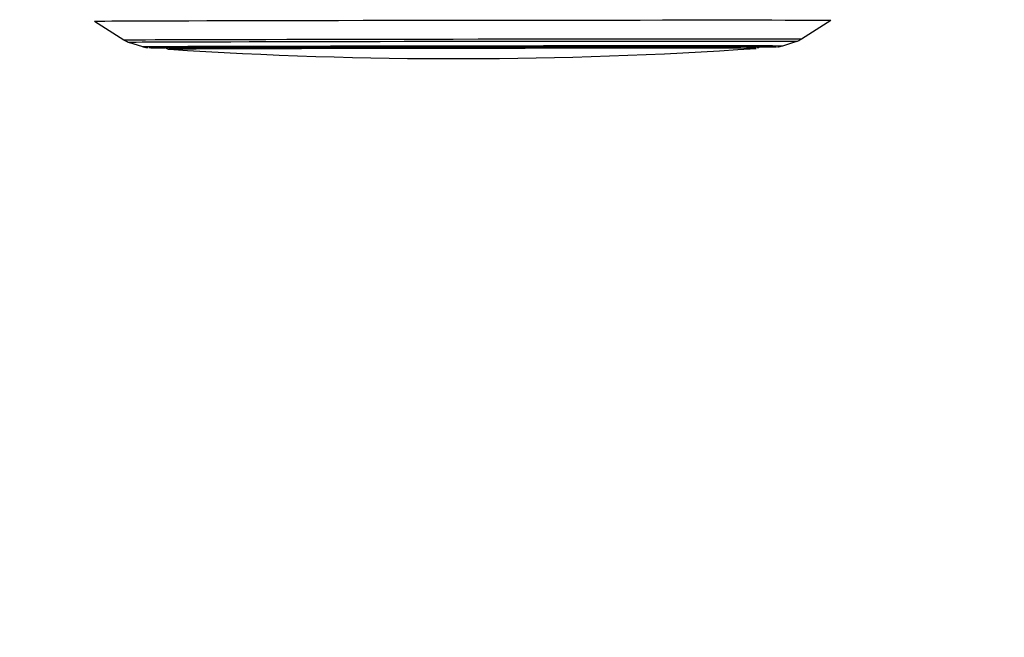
# Model space of a CAD drawing. Header units: millimetres. Extents: x 20 to 22981, y 40 to 19992.
# Tile 61 of 158: x 9338 to 9717, y 6182 to 6420. Entities that reach past the tile are written whole.
import ezdxf

# ---------------------------------------------------------------- set-up
doc = ezdxf.new("R2010")
doc.units = ezdxf.units.MM
doc.header["$LTSCALE"] = 2
doc.layers.add('COMPONENT_GEOMETRY', color=7, linetype='Continuous')
doc.styles.add('SLDTEXTSTYLE0', font='TXT', dxfattribs={"width": 0.75})
doc.dimstyles.new('SLDDIMSTYLE0', dxfattribs={"dimtxt": 100, "dimasz": 6.604, "dimexe": 0, "dimexo": 0.0625, "dimgap": 25, "dimtad": 0, "dimtih": 1, "dimtoh": 1, "dimdec": 0, "dimrnd": 1e-09, "dimzin": 12, "dimdsep": 46, "dimtxsty": 'SLDTEXTSTYLE0', "dimsah": 1, "dimcen": 0.09, "dimadec": 0, "dimazin": 3, "dimtfac": 1, "dimtdec": 0, "dimtofl": 0, "dimtmove": 0, "dimatfit": 3, "dimfxl": 1, "dimfrac": 2, "dimtolj": 1, "dimtzin": 12, "dimarcsym": 0})

# ---------------------------------------------------------------- blocks, each defined once
blk = doc.blocks.new('_D_5')
at = {"layer": 'COMPONENT_GEOMETRY', "color": 7}
for p, q in [((10405.37, 6612.47), (10405.37, 4529.82)), ((10205.3, 4509.51), (10174.83, 4509.51)), ((10174.83, 4509.51), (10174.83, 4350.76)), ((10605.44, 4509.51), (10635.91, 4509.51)), ((10635.91, 4509.51), (10635.91, 4350.76)), ((10174.83, 4350.76), (10205.3, 4350.76)), ((10635.91, 4350.76), (10605.44, 4350.76)), ((10405.37, 2118.49), (10405.37, 4201.14)), ((6979.83, 2118.49), (10411.72, 2118.49))]:
    blk.add_line(p, q, dxfattribs=at)
for points in [[(10405.37, 6612.47), (10404.36, 6605.86), (10406.39, 6605.86)], [(10405.37, 2118.49), (10406.39, 2125.1), (10404.36, 2125.1)]]:
    blk.add_solid(points, dxfattribs=at)
at = {"layer": 'COMPONENT_GEOMETRY', "color": 7, "char_height": 100, "attachment_point": 1, "style": 'SLDTEXTSTYLE0'}
for s, insert in [('7\'4.46"', (10205.3, 4479.66)), ('2247mm', (10132.59, 4330.05))]:
    blk.add_mtext(s, dxfattribs=dict(at, insert=insert))

msp = doc.modelspace()

# ---------------------------------------------------------------- linework, layer by layer
at = {"color": 8, "linetype": 'Continuous', "lineweight": 25}
for p, q in [((9366.86, 6419.58), (9366.87, 6419.59)), ((9629.61, 6409.72), (9629.57, 6409.71)), ((9395.71, 6408.78), (9395.71, 6408.78)), ((9621.73, 6409.08), (9621.73, 6409.08))]:
    msp.add_line(p, q, dxfattribs=at)
at = {"color": 7, "linetype": 'Continuous', "lineweight": 25}
for p, q in [((9366.86, 6419.58), (9378.18, 6412.37)), ((9639.25, 6412.72), (9650.55, 6419.96)), ((9380.02, 6411.5), (9385.35, 6409.78)), ((9632.09, 6410.11), (9637.42, 6411.85)), ((9395.71, 6408.78), (9395.73, 6408.77)), ((9395.73, 6408.77), (9395.73, 6408.77)), ((9621.71, 6409.08), (9621.73, 6409.08)), ((9621.73, 6409.08), (9621.71, 6409.08))]:
    msp.add_line(p, q, dxfattribs=at)
at = {"color": 7, "linetype": 'Continuous', "lineweight": 25, "flags": 128}
for points in [[(9366.87, 6419.59), (9366.91, 6419.59), (9367.53, 6419.6), (9368.85, 6419.62), (9370.87, 6419.63), (9373.58, 6419.65), (9376.95, 6419.67), (9380.99, 6419.69), (9385.66, 6419.7), (9390.94, 6419.72), (9396.81, 6419.74), (9403.24, 6419.76), (9410.19, 6419.78), (9417.64, 6419.8), (9425.54, 6419.82), (9433.85, 6419.84), (9442.53, 6419.85), (9451.55, 6419.87), (9460.85, 6419.89), (9470.39, 6419.91), (9480.11, 6419.92), (9489.99, 6419.94), (9499.95, 6419.95), (9509.96, 6419.97), (9519.96, 6419.98), (9529.91, 6419.99), (9539.75, 6420), (9549.43, 6420.01), (9558.92, 6420.02), (9568.15, 6420.03), (9577.09, 6420.03), (9585.68, 6420.04), (9593.89, 6420.04), (9601.68, 6420.04), (9609.01, 6420.04)], [(9609.01, 6420.04), (9615.83, 6420.04), (9622.12, 6420.04), (9627.85, 6420.04), (9632.98, 6420.03), (9637.5, 6420.03), (9641.37, 6420.02), (9644.58, 6420.01), (9647.11, 6420), (9648.96, 6419.99), (9650.1, 6419.98), (9650.55, 6419.97), (9650.55, 6419.97)], [(9387.83, 6409.39), (9388.02, 6409.4), (9388.91, 6409.41), (9390.5, 6409.43), (9392.78, 6409.44), (9395.74, 6409.46), (9399.37, 6409.48), (9403.63, 6409.49), (9408.52, 6409.51), (9413.99, 6409.53), (9420.02, 6409.54), (9426.57, 6409.56), (9433.6, 6409.58), (9441.07, 6409.6), (9448.94, 6409.61), (9457.16, 6409.63), (9465.68, 6409.65), (9474.46, 6409.66), (9483.43, 6409.68), (9492.56, 6409.69), (9501.78, 6409.71), (9511.04, 6409.72), (9520.28, 6409.73), (9529.46, 6409.74), (9538.52, 6409.75), (9547.4, 6409.76), (9556.06, 6409.77), (9564.43, 6409.77), (9572.48, 6409.78), (9580.16, 6409.78), (9587.42, 6409.78), (9594.21, 6409.78)], [(9393.72, 6409.4), (9393.72, 6409.4), (9394.08, 6409.41), (9395.14, 6409.42), (9396.9, 6409.44), (9399.35, 6409.45), (9402.48, 6409.47), (9406.26, 6409.49), (9410.67, 6409.5), (9415.68, 6409.52), (9421.27, 6409.54), (9427.4, 6409.55), (9434.03, 6409.57), (9441.13, 6409.59), (9448.63, 6409.6), (9456.51, 6409.62), (9464.71, 6409.64), (9473.18, 6409.65), (9481.87, 6409.67), (9490.73, 6409.68), (9499.7, 6409.7), (9508.72, 6409.71), (9517.74, 6409.72), (9526.71, 6409.73), (9535.57, 6409.74), (9544.26, 6409.75), (9552.73, 6409.76), (9560.93, 6409.76), (9568.81, 6409.77), (9576.32, 6409.77), (9583.41, 6409.77), (9590.04, 6409.77)], [(9590.04, 6409.77), (9596.17, 6409.77), (9601.76, 6409.77), (9606.77, 6409.77), (9611.19, 6409.76), (9614.97, 6409.76), (9618.09, 6409.75), (9620.54, 6409.74), (9622.31, 6409.73), (9623.37, 6409.72), (9623.72, 6409.71), (9623.72, 6409.71)], [(9594.21, 6409.78), (9600.5, 6409.78), (9606.26, 6409.78), (9611.44, 6409.78), (9616.02, 6409.77), (9619.97, 6409.77), (9623.27, 6409.76), (9625.89, 6409.75), (9627.83, 6409.74), (9629.07, 6409.73), (9629.6, 6409.72), (9629.61, 6409.72)], [(9621.73, 6409.08), (9621.73, 6409.08), (9621.34, 6409.09), (9620.23, 6409.1), (9618.41, 6409.11), (9615.91, 6409.12), (9612.72, 6409.13), (9608.88, 6409.13), (9604.4, 6409.14), (9599.32, 6409.14), (9593.67, 6409.14), (9587.48, 6409.14), (9580.79, 6409.14), (9573.65, 6409.14), (9566.09, 6409.14), (9558.17, 6409.13), (9549.94, 6409.12), (9541.45, 6409.12), (9532.76, 6409.11), (9523.91, 6409.1), (9514.96, 6409.09), (9505.98, 6409.08), (9497.01, 6409.06), (9488.11, 6409.05), (9479.35, 6409.04), (9470.77, 6409.02), (9462.44, 6409), (9454.39, 6408.99), (9446.69, 6408.97), (9439.38, 6408.95), (9432.51, 6408.94), (9426.12, 6408.92), (9420.25, 6408.9), (9414.95, 6408.89), (9410.23, 6408.87), (9406.14, 6408.85), (9402.7, 6408.84), (9399.92, 6408.82), (9397.84, 6408.81), (9396.45, 6408.79), (9395.78, 6408.78), (9395.71, 6408.78)]]:
    msp.add_lwpolyline(points, dxfattribs=at)
at = {"color": 8, "linetype": 'Continuous', "lineweight": 25, "flags": 128}
for points in [[(9378.18, 6412.37), (9378.45, 6412.38), (9379.43, 6412.39), (9381.12, 6412.41), (9383.5, 6412.42), (9386.57, 6412.44), (9390.3, 6412.46), (9394.68, 6412.48), (9399.68, 6412.49), (9405.28, 6412.51), (9411.44, 6412.53), (9418.14, 6412.55), (9425.32, 6412.57), (9432.97, 6412.58), (9441.03, 6412.6), (9449.46, 6412.62), (9458.21, 6412.64), (9467.23, 6412.65), (9476.49, 6412.67), (9485.92, 6412.69), (9495.47, 6412.7), (9505.1, 6412.71), (9514.75, 6412.73), (9524.36, 6412.74), (9533.89, 6412.75), (9543.28, 6412.76), (9552.48, 6412.77), (9561.44, 6412.78), (9570.12, 6412.78), (9578.46, 6412.79), (9586.42, 6412.79), (9593.95, 6412.79), (9601.02, 6412.79)], [(9380.02, 6411.5), (9380.29, 6411.51), (9381.25, 6411.53), (9382.92, 6411.54), (9385.26, 6411.56), (9388.29, 6411.57), (9391.97, 6411.59), (9396.29, 6411.61), (9401.22, 6411.63), (9406.74, 6411.64), (9412.81, 6411.66), (9419.41, 6411.68), (9426.5, 6411.7), (9434.04, 6411.72), (9441.98, 6411.73), (9450.29, 6411.75), (9458.92, 6411.77), (9467.82, 6411.78), (9476.94, 6411.8), (9486.24, 6411.82), (9495.66, 6411.83), (9505.15, 6411.84), (9514.66, 6411.86), (9524.14, 6411.87), (9533.53, 6411.88), (9542.79, 6411.89), (9551.87, 6411.9), (9560.7, 6411.9), (9569.25, 6411.91), (9577.48, 6411.91), (9585.32, 6411.92), (9592.75, 6411.92), (9599.72, 6411.92)], [(9385.35, 6409.78), (9385.35, 6409.78), (9385.8, 6409.79), (9386.94, 6409.81), (9388.78, 6409.82), (9391.31, 6409.84), (9394.52, 6409.85), (9398.37, 6409.87), (9402.86, 6409.89), (9407.96, 6409.9), (9413.63, 6409.92), (9419.85, 6409.94), (9426.57, 6409.96), (9433.77, 6409.98), (9441.4, 6409.99), (9449.41, 6410.01), (9457.76, 6410.03), (9466.4, 6410.04), (9475.29, 6410.06), (9484.37, 6410.07), (9493.58, 6410.09), (9502.89, 6410.1), (9512.22, 6410.12), (9521.54, 6410.13), (9530.78, 6410.14), (9539.9, 6410.15), (9548.84, 6410.16), (9557.55, 6410.16), (9565.98, 6410.17), (9574.08, 6410.17), (9581.8, 6410.18), (9589.11, 6410.18), (9595.96, 6410.18)], [(9387.88, 6409.39), (9387.84, 6409.39), (9387.83, 6409.39)], [(9595.96, 6410.18), (9602.31, 6410.18), (9608.12, 6410.18), (9613.36, 6410.17), (9618, 6410.17), (9622.02, 6410.16), (9625.39, 6410.16), (9628.09, 6410.15), (9630.1, 6410.14), (9631.43, 6410.13), (9632.04, 6410.12), (9632.09, 6410.11)], [(9599.72, 6411.92), (9606.19, 6411.92), (9612.13, 6411.92), (9617.51, 6411.91), (9622.29, 6411.91), (9626.45, 6411.9), (9629.97, 6411.9), (9632.82, 6411.89), (9635, 6411.88), (9636.49, 6411.87), (9637.28, 6411.86), (9637.41, 6411.85)], [(9601.02, 6412.79), (9607.58, 6412.79), (9613.61, 6412.79), (9619.06, 6412.79), (9623.91, 6412.78), (9628.13, 6412.78), (9631.7, 6412.77), (9634.59, 6412.76), (9636.8, 6412.75), (9638.31, 6412.74), (9639.11, 6412.73), (9639.25, 6412.72)]]:
    msp.add_lwpolyline(points, dxfattribs=at)
at = {"color": 7, "linetype": 'Continuous', "lineweight": 25}
for centre, radius, start, end in [((9393.51, 6815.02), 405.68, 269.2032, 270.0887), ((9393.54, 6820.88), 411.53, 269.2111, 270.0861), ((9623.04, 6774.64), 364.99, 270.0022, 271.03), ((9622.34, 6870.13), 460.48, 270.1144, 270.9005), ((9506.45, 8098.71), 1693.56, 266.25158, 273.90248)]:
    msp.add_arc(centre, radius, start, end, dxfattribs=at)
for points, knots in [([(9378.36, 6412.26), (9378.72, 6412.06), (9379.36, 6411.71), (9380.04, 6411.5), (9380.33, 6411.41)], [0, 0, 0, 0, 0.565802, 1, 1, 1, 1]), ([(9385.39, 6409.78), (9385.51, 6409.74), (9385.89, 6409.6), (9386.43, 6409.51), (9386.88, 6409.44), (9387.16, 6409.41), (9387.39, 6409.4), (9387.47, 6409.4), (9387.51, 6409.39)], [0, 0, 0, 0, 0.092408, 0.287538, 0.417506, 0.53906, 0.719078, 1, 1, 1, 1]), ([(9394.1, 6409.79), (9394.2, 6409.64), (9394.38, 6409.36), (9394.74, 6409.09), (9395, 6408.95), (9395.1, 6408.91), (9395.1, 6408.91)], [0, 0, 0, 0, 0.38623, 0.715723, 0.989969, 1, 1, 1, 1]), ([(9394.39, 6409.41), (9394.47, 6409.33), (9394.64, 6409.15), (9394.95, 6408.97), (9395.23, 6408.86), (9395.41, 6408.82), (9395.54, 6408.79), (9395.65, 6408.78), (9395.71, 6408.77), (9395.73, 6408.77), (9395.73, 6408.77)], [0, 0, 0, 0, 0.113606, 0.253496, 0.364393, 0.448185, 0.534932, 0.66775, 0.952646, 1, 1, 1, 1]), ([(9622.34, 6409.22), (9622.39, 6409.24), (9622.59, 6409.32), (9622.96, 6409.59), (9623.26, 6409.88), (9623.33, 6410.09), (9623.34, 6410.11)], [0, 0, 0, 0, 0.131443, 0.524818, 0.962191, 1, 1, 1, 1]), ([(9629.96, 6409.72), (9630.03, 6409.72), (9630.13, 6409.73), (9630.52, 6409.76), (9631.07, 6409.84), (9631.56, 6409.96), (9631.85, 6410.04)], [0, 0, 0, 0, 0.393137, 0.585161, 0.750967, 1, 1, 1, 1]), ([(9637.12, 6411.77), (9637.47, 6411.87), (9638.13, 6412.06), (9638.71, 6412.45), (9638.98, 6412.63)], [0, 0, 0, 0, 0.534967, 1, 1, 1, 1])]:
    msp.add_open_spline(points, degree=3, knots=knots, dxfattribs=at)

# ---------------------------------------------------------------- dimensions: what is measured, and where the dimension line sits
at = {"layer": 'COMPONENT_GEOMETRY', "color": 7}
dim = msp.add_linear_dim(base=(10405.37, 6612.47), p1=(6977.29, 2118.49), p2=(12075.31, 6612.47), angle=90, dimstyle='SLDDIMSTYLE0', dxfattribs=at)
dim.commit()
dim.dimension.update_dxf_attribs({"geometry": '_D_5', "text_midpoint": (10405.37, 4365.48), "dimtype": 160})

doc.saveas('drawing.dxf')
